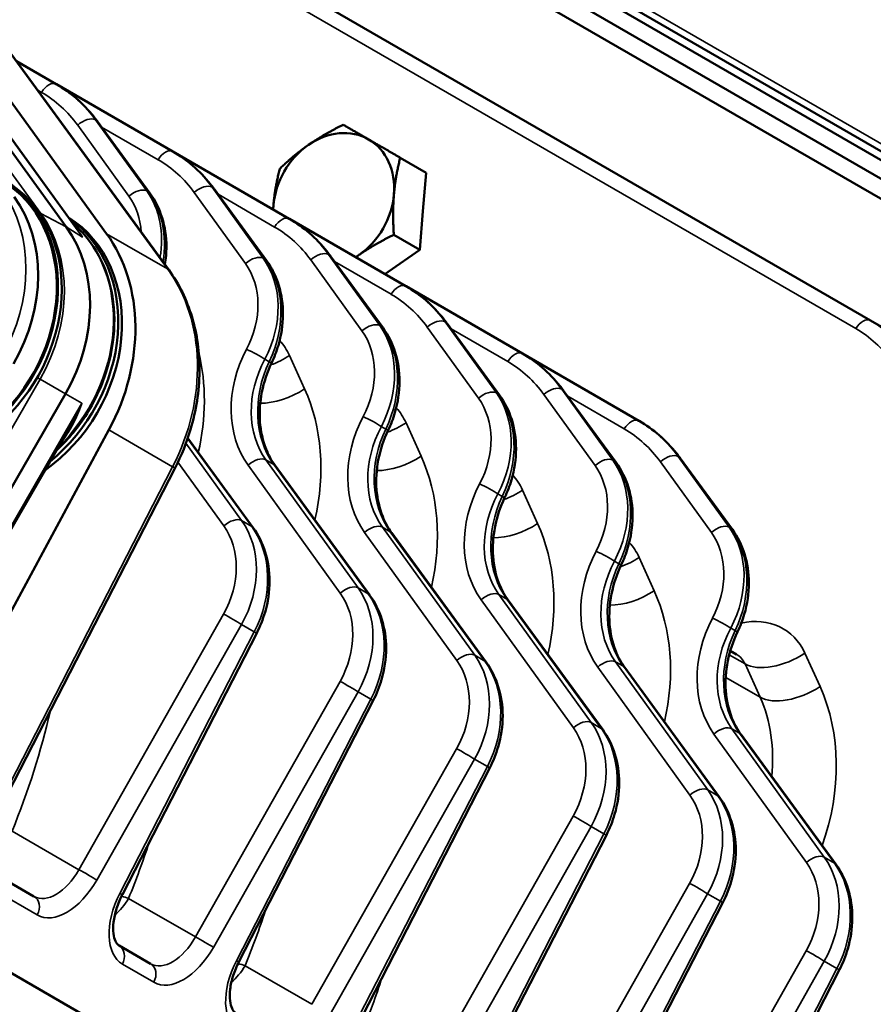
# Model space of a CAD drawing. Header units: inches. Extents: x 1 to 271, y 5 to 171.
# Tile 171 of 256: x 196.84 to 200.27, y 93.36 to 97.32. Entities that reach past the tile are written whole.
import ezdxf

# ---------------------------------------------------------------- set-up
doc = ezdxf.new("R2010")
doc.units = ezdxf.units.IN
doc.header["$LTSCALE"] = 8
doc.header["$MEASUREMENT"] = 0
doc.layers.add('Visible (ANSI)', color=7, linetype='Continuous', lineweight=50)
doc.layers.add('Visible Narrow (ANSI)', color=7, linetype='Continuous', lineweight=35)

msp = doc.modelspace()

# ---------------------------------------------------------------- linework, layer by layer
at = {"layer": 'Visible (ANSI)'}
for p, q in [((197.5542, 98.1845), (202.2497, 95.4736)), ((197.7046, 98.1783), (201.5838, 95.9386)), ((201.6115, 95.9979), (197.8142, 98.1902)), ((197.8602, 98.1995), (200.3119, 96.784)), ((200.2611, 96.1084), (196.9375, 98.0273)), ((196.2236, 97.5905), (197.0262, 96.4847)), ((196.2924, 97.5459), (197.0741, 96.4689)), ((196.7113, 97.3072), (197.4396, 96.3107)), ((196.6366, 97.2179), (197.1887, 96.4573)), ((196.9859, 97.0582), (196.8256, 97.1508)), ((196.9867, 97.0578), (196.9859, 97.0582)), ((197.4547, 96.7876), (196.9867, 97.0578)), ((197.152, 96.9084), (197.363, 96.6197)), ((197.4555, 96.7871), (197.4547, 96.7876)), ((197.9234, 96.517), (197.4555, 96.7871)), ((198.4741, 96.7025), (198.3698, 96.7627)), ((198.4741, 96.7025), (198.4612, 96.5477)), ((197.6207, 96.6378), (197.8318, 96.349)), ((198.4612, 96.5477), (198.4484, 96.3929)), ((197.9242, 96.5165), (197.9234, 96.517)), ((198.3922, 96.2463), (197.9242, 96.5165)), ((198.4484, 96.3929), (198.344, 96.4531)), ((198.4484, 96.3929), (198.3207, 96.3043)), ((198.0895, 96.3672), (198.3005, 96.0784)), ((198.3207, 96.3043), (198.3076, 96.2952)), ((198.393, 96.2459), (198.3922, 96.2463)), ((198.8609, 95.9757), (198.393, 96.2459)), ((200.2506, 96.1112), (200.2506, 96.1112)), ((200.4942, 95.9738), (200.2611, 96.1084)), ((198.5582, 96.0965), (198.7693, 95.8078)), ((198.8617, 95.9752), (198.8609, 95.9757)), ((199.3297, 95.7051), (198.8617, 95.9752)), ((197.0234, 95.8136), (194.9008, 92.1372)), ((199.027, 95.8259), (199.238, 95.5371)), ((197.0361, 95.6726), (196.1017, 94.0542)), ((199.3305, 95.7046), (199.3297, 95.7051)), ((197.198, 95.6684), (196.2059, 93.8309)), ((197.5149, 95.6353), (197.778, 95.2753)), ((199.4957, 95.5553), (199.7057, 95.2679)), ((197.464, 95.5157), (196.7354, 94.0987)), ((197.8666, 95.5248), (198.2468, 95.0047)), ((198.3353, 95.2542), (198.7155, 94.7341)), ((198.8041, 94.9836), (199.1843, 94.4634)), ((197.7925, 94.8517), (197.2519, 93.8005)), ((199.6973, 94.7804), (199.7228, 94.7657)), ((199.2728, 94.7129), (199.653, 94.1928)), ((198.2613, 94.5811), (197.7207, 93.5298)), ((199.7406, 94.4437), (200.1218, 93.9222)), ((198.73, 94.3105), (198.1894, 93.2592)), ((199.1988, 94.0398), (198.6582, 92.9886)), ((196.8963, 93.7931), (196.7223, 93.8936)), ((200.2306, 91.5072), (196.2059, 93.8309)), ((199.6675, 93.7692), (199.1269, 92.7179)), ((197.365, 93.5225), (197.2388, 93.5953)), ((200.1363, 93.4986), (199.5913, 92.4387))]:
    msp.add_line(p, q, dxfattribs=at)
for centre, major_axis, ratio, start_param, end_param in [((197.1035, 96.873), (0.0484, 0.0354), 0.532742, 0, 0.001099), ((198.102, 96.5929), (0.1405, 0.2434), 0.816497, 0, 1.047198), ((198.102, 96.5929), (0.1405, 0.2434), 0.816497, 5.235988, 6.283185), ((198.102, 96.5929), (-0.1405, -0.2434), 0.816497, 4.18879, 5.235988), ((196.4562, 96.1411), (0.31, 0.5369), 0.816497, 4.222911, 6.239711), ((196.4712, 96.1324), (0.31, 0.5369), 0.816497, 4.369192, 6.276473), ((196.4562, 96.1411), (0.3072, 0.5321), 0.816497, 4.240265, 6.209427), ((197.5723, 96.6024), (0.0484, 0.0354), 0.532742, 0, 0.001097), ((196.3762, 96.1873), (0.31, 0.5369), 0.816497, 4.712389, 5.934119), ((198.102, 96.5929), (0.1405, 0.2434), 0.816497, 4.18879, 5.235988), ((198.102, 96.5929), (-0.1405, -0.2434), 0.816497, 5.235988, 5.296672), ((196.7137, 95.9924), (0.31, 0.5369), 0.816497, 4.191657, 6.256574), ((196.6987, 96.0011), (0.31, 0.5369), 0.816497, 4.265209, 6.217332), ((196.585, 96.0668), (0.31, 0.5369), 0.816497, 4.712389, 5.934119), ((196.6549, 95.9517), (0.375, 0.6495), 0.816497, 4.747296, 5.934119), ((198.041, 96.3317), (0.0484, 0.0354), 0.532742, 0, 0.001095), ((198.102, 96.5929), (0.1405, 0.2434), 0.816497, 4.128106, 4.18879), ((198.5098, 96.0611), (0.0484, 0.0354), 0.532742, 0, 0.001091), ((198.9785, 95.7905), (0.0484, 0.0354), 0.532742, 0, 0.001088), ((196.6987, 96.0011), (0.2919, 0.5056), 0.816497, 4.454672, 4.454715), ((197.0008, 95.8256), (0.0839, 0.1678), 0.815505, 3.892539, 3.892571), ((199.4473, 95.5198), (0.0484, 0.0354), 0.532742, 0, 0.001083), ((197.4107, 95.5432), (0.0534, -0.0274), 0.008341, 0, 0.000517), ((197.8181, 95.4894), (0.0484, 0.0354), 0.532742, 0, 0.001101), ((198.2869, 95.2188), (0.0484, 0.0354), 0.532742, 0, 0.001099), ((198.7556, 94.9482), (0.0484, 0.0354), 0.532742, 0, 0.001096), ((197.7392, 94.8792), (0.0534, -0.0274), 0.008341, 0, 0.000519), ((199.2244, 94.6775), (0.0484, 0.0354), 0.532742, 0, 0.001093), ((202.8069, 90.02), (-2.2558, -3.9071), 0.57735, 3.141593, 6.283185), ((198.2079, 94.6085), (0.0534, -0.0274), 0.008341, 0, 0.00052), ((199.6921, 94.4083), (0.0484, 0.0354), 0.532742, 0, 0.001089), ((198.6767, 94.3379), (0.0534, -0.0274), 0.008341, 0, 0.000522), ((199.1454, 94.0673), (0.0534, -0.0274), 0.008341, 0, 0.000524), ((199.6142, 93.7966), (0.0534, -0.0274), 0.008341, 0, 0.000526), ((200.0829, 93.526), (0.0534, -0.0274), 0.008341, 0, 0.000529), ((202.8062, 90.0196), (2.29, 3.9664), 0.57735, 0.961042, 2.180551)]:
    msp.add_ellipse(centre, major_axis=major_axis, ratio=ratio, start_param=start_param, end_param=end_param, dxfattribs=at)
for points, knots in [([(196.9867, 97.0578), (197.0435, 97.025), (197.0948, 96.9806), (197.1418, 96.922), (197.1467, 96.9156), (197.1514, 96.9091)], [0, 0, 0, 0, 0.5899874, 0.5899874, 0.6601936, 0.6601936, 0.6601936, 0.6601936]), ([(197.4555, 96.7871), (197.5123, 96.7543), (197.5636, 96.71), (197.6105, 96.6513), (197.6154, 96.645), (197.6202, 96.6385)], [0, 0, 0, 0, 0.5899872, 0.5899872, 0.6601944, 0.6601944, 0.6601944, 0.6601944]), ([(197.363, 96.6197), (197.3842, 96.5907), (197.4007, 96.5571), (197.4232, 96.4847), (197.4292, 96.4449), (197.4292, 96.3811), (197.4272, 96.3571), (197.4232, 96.3332)], [0, 0, 0, 0, 0.3066317, 0.3066317, 0.6240663, 0.6240663, 0.8102471, 0.8102471, 0.8102471, 0.8102471]), ([(197.9242, 96.5165), (197.981, 96.4837), (198.0323, 96.4393), (198.0793, 96.3807), (198.0842, 96.3743), (198.0889, 96.3678)], [0, 0, 0, 0, 0.589987, 0.589987, 0.6601953, 0.6601953, 0.6601953, 0.6601953]), ([(197.052, 96.4993), (197.0788, 96.4767), (197.103, 96.4506), (197.1564, 96.3769), (197.1813, 96.3253), (197.2139, 96.2129), (197.2213, 96.1521), (197.2179, 96.0274), (197.2069, 95.9635), (197.1675, 95.8395), (197.139, 95.7793), (197.0695, 95.6719), (197.0293, 95.6241), (196.9843, 95.5829)], [1.716636, 1.716636, 1.716636, 1.716636, 1.920209, 1.920209, 2.235719, 2.235719, 2.555986, 2.555986, 2.879167, 2.879167, 3.203413, 3.203413, 3.509656, 3.509656, 3.509656, 3.509656]), ([(197.8317, 96.3491), (197.8533, 96.3195), (197.8701, 96.2853), (197.8926, 96.2119), (197.8983, 96.1717), (197.8975, 96.0906), (197.8911, 96.0486), (197.8723, 95.9841), (197.8632, 95.9603), (197.8522, 95.9374)], [0, 0, 0, 0, 0.312551, 0.312551, 0.631116, 0.631116, 0.952717, 0.952717, 1.145932, 1.145932, 1.145932, 1.145932]), ([(197.4396, 96.3107), (197.48, 96.2555), (197.5115, 96.191), (197.5528, 96.0532), (197.5629, 95.9781), (197.5612, 95.8255), (197.5487, 95.7461), (197.5103, 95.6171), (197.4894, 95.5651), (197.464, 95.5157)], [0, 0, 0, 0, 0.598091, 0.598091, 1.198436, 1.198436, 1.807654, 1.807654, 2.230377, 2.230377, 2.230377, 2.230377]), ([(198.393, 96.2459), (198.4498, 96.2131), (198.5011, 96.1687), (198.548, 96.1101), (198.5529, 96.1037), (198.5577, 96.0972)], [0, 0, 0, 0, 0.5899867, 0.5899867, 0.6601963, 0.6601963, 0.6601963, 0.6601963]), ([(198.3005, 96.0784), (198.3217, 96.0494), (198.3382, 96.0158), (198.3607, 95.9434), (198.3667, 95.9036), (198.3667, 95.8219), (198.3603, 95.7791), (198.3412, 95.7138), (198.332, 95.6898), (198.321, 95.6668)], [0, 0, 0, 0, 0.306638, 0.306638, 0.624076, 0.624076, 0.951435, 0.951435, 1.145945, 1.145945, 1.145945, 1.145945]), ([(198.8617, 95.9752), (198.9185, 95.9424), (198.9698, 95.8981), (199.0168, 95.8394), (199.0217, 95.8331), (199.0264, 95.8266)], [0, 0, 0, 0, 0.5899864, 0.5899864, 0.6601975, 0.6601975, 0.6601975, 0.6601975]), ([(197.8522, 95.9374), (197.8344, 95.9003), (197.8213, 95.8605), (197.8054, 95.7807), (197.8026, 95.7397), (197.8081, 95.6621), (197.8167, 95.6246), (197.8397, 95.5673), (197.8518, 95.5451), (197.8661, 95.5255)], [0, 0, 0, 0, 0.313761, 0.313761, 0.633278, 0.633278, 0.955683, 0.955683, 1.188201, 1.188201, 1.188201, 1.188201]), ([(198.7692, 95.8078), (198.7904, 95.7788), (198.8069, 95.7452), (198.8295, 95.6728), (198.8354, 95.633), (198.8355, 95.5513), (198.8291, 95.5085), (198.81, 95.4432), (198.8008, 95.4192), (198.7897, 95.3961)], [0, 0, 0, 0, 0.306641, 0.306641, 0.624083, 0.624083, 0.951439, 0.951439, 1.145945, 1.145945, 1.145945, 1.145945]), ([(199.3305, 95.7046), (199.3873, 95.6718), (199.4386, 95.6274), (199.4855, 95.5688), (199.4904, 95.5624), (199.4952, 95.5559)], [0, 0, 0, 0, 0.589986, 0.589986, 0.660199, 0.660199, 0.660199, 0.660199]), ([(198.321, 95.6668), (198.3028, 95.6289), (198.2894, 95.5883), (198.2736, 95.5075), (198.2712, 95.4664), (198.2775, 95.3896), (198.2861, 95.3529), (198.3087, 95.2964), (198.3207, 95.2743), (198.3348, 95.2549)], [0, 0, 0, 0, 0.319986, 0.319986, 0.641054, 0.641054, 0.957276, 0.957276, 1.188179, 1.188179, 1.188179, 1.188179]), ([(199.238, 95.5372), (199.2596, 95.5076), (199.2764, 95.4734), (199.2989, 95.4), (199.3045, 95.3598), (199.3037, 95.2786), (199.2974, 95.2367), (199.2785, 95.1722), (199.2694, 95.1484), (199.2585, 95.1255)], [0, 0, 0, 0, 0.312568, 0.312568, 0.631141, 0.631141, 0.952731, 0.952731, 1.145933, 1.145933, 1.145933, 1.145933]), ([(198.7897, 95.3961), (198.7719, 95.359), (198.7588, 95.3192), (198.7429, 95.2394), (198.7401, 95.1984), (198.7456, 95.1208), (198.7542, 95.0833), (198.7772, 95.026), (198.7893, 95.0038), (198.8036, 94.9842)], [0, 0, 0, 0, 0.31377, 0.31377, 0.633293, 0.633293, 0.955691, 0.955691, 1.188204, 1.188204, 1.188204, 1.188204]), ([(197.778, 95.2754), (197.7991, 95.2464), (197.8156, 95.2129), (197.8381, 95.1406), (197.8441, 95.1008), (197.8443, 95.0191), (197.8379, 94.9762), (197.8174, 94.9065), (197.8062, 94.8784), (197.7925, 94.8517)], [0, 0, 0, 0, 0.30597, 0.30597, 0.623149, 0.623149, 0.951463, 0.951463, 1.179695, 1.179695, 1.179695, 1.179695]), ([(199.7057, 95.2679), (199.7269, 95.2389), (199.7434, 95.2053), (199.7659, 95.1329), (199.7719, 95.0931), (199.772, 95.0114), (199.7656, 94.9686), (199.7464, 94.9033), (199.7372, 94.8793), (199.7262, 94.8563)], [0, 0, 0, 0, 0.306651, 0.306651, 0.624099, 0.624099, 0.951448, 0.951448, 1.145946, 1.145946, 1.145946, 1.145946]), ([(199.2585, 95.1255), (199.2407, 95.0884), (199.2275, 95.0486), (199.2116, 94.9688), (199.2088, 94.9278), (199.2144, 94.8502), (199.223, 94.8127), (199.2459, 94.7554), (199.2581, 94.7332), (199.2723, 94.7136)], [0, 0, 0, 0, 0.313776, 0.313776, 0.633303, 0.633303, 0.955697, 0.955697, 1.188206, 1.188206, 1.188206, 1.188206]), ([(198.2467, 95.0047), (198.2679, 94.9758), (198.2843, 94.9422), (198.3069, 94.87), (198.3129, 94.8302), (198.313, 94.7485), (198.3066, 94.7055), (198.2862, 94.6359), (198.275, 94.6077), (198.2613, 94.5811)], [0, 0, 0, 0, 0.305973, 0.305973, 0.623154, 0.623154, 0.951466, 0.951466, 1.179696, 1.179696, 1.179696, 1.179696]), ([(199.7262, 94.8563), (199.7084, 94.8191), (199.6953, 94.7793), (199.6793, 94.6995), (199.6766, 94.6585), (199.6821, 94.5809), (199.6907, 94.5435), (199.7137, 94.4862), (199.7258, 94.4639), (199.7401, 94.4444)], [0, 0, 0, 0, 0.313782, 0.313782, 0.633314, 0.633314, 0.955703, 0.955703, 1.188208, 1.188208, 1.188208, 1.188208]), ([(198.7155, 94.7341), (198.7366, 94.7051), (198.7531, 94.6716), (198.7756, 94.5994), (198.7816, 94.5596), (198.7818, 94.4778), (198.7754, 94.4349), (198.7549, 94.3652), (198.7437, 94.3371), (198.73, 94.3105)], [0, 0, 0, 0, 0.305976, 0.305976, 0.623159, 0.623159, 0.951469, 0.951469, 1.179696, 1.179696, 1.179696, 1.179696]), ([(199.1842, 94.4635), (199.2054, 94.4345), (199.2218, 94.401), (199.2444, 94.3287), (199.2504, 94.2889), (199.2505, 94.2072), (199.2441, 94.1643), (199.2237, 94.0946), (199.2125, 94.0665), (199.1988, 94.0398)], [0, 0, 0, 0, 0.305979, 0.305979, 0.623165, 0.623165, 0.951473, 0.951473, 1.179696, 1.179696, 1.179696, 1.179696]), ([(199.653, 94.1928), (199.6741, 94.1639), (199.6906, 94.1303), (199.7131, 94.0581), (199.7191, 94.0183), (199.7193, 93.9366), (199.7129, 93.8936), (199.6924, 93.824), (199.6812, 93.7958), (199.6675, 93.7692)], [0, 0, 0, 0, 0.305983, 0.305983, 0.623172, 0.623172, 0.951477, 0.951477, 1.179697, 1.179697, 1.179697, 1.179697]), ([(200.1217, 93.9222), (200.1433, 93.8927), (200.1601, 93.8585), (200.1826, 93.7852), (200.1883, 93.745), (200.1875, 93.6638), (200.1811, 93.6219), (200.1611, 93.5532), (200.1499, 93.5251), (200.1363, 93.4986)], [0, 0, 0, 0, 0.312201, 0.312201, 0.630842, 0.630842, 0.952025, 0.952025, 1.179694, 1.179694, 1.179694, 1.179694]), ([(197.2518, 93.8005), (197.2425, 93.7822), (197.2345, 93.7629), (197.2227, 93.7254), (197.2186, 93.7066), (197.2148, 93.6726), (197.2148, 93.6568), (197.2179, 93.6312), (197.221, 93.6208), (197.2279, 93.6059), (197.2315, 93.6013), (197.236, 93.5972), (197.2374, 93.5962), (197.2388, 93.5953)], [0.0000771, 0.0000771, 0.0000771, 0.0000771, 0.1565784, 0.1565784, 0.3127523, 0.3127523, 0.4648531, 0.4648531, 0.6094143, 0.6094143, 0.7512501, 0.7512501, 0.8172795, 0.8172795, 0.8172795, 0.8172795]), ([(197.7206, 93.5298), (197.7114, 93.512), (197.7037, 93.4931), (197.6918, 93.456), (197.6877, 93.4372), (197.6835, 93.403), (197.6835, 93.3871), (197.6866, 93.3609), (197.6897, 93.3502), (197.6963, 93.3356), (197.6998, 93.3311), (197.7044, 93.3268), (197.706, 93.3256), (197.7076, 93.3247)], [0.000077, 0.000077, 0.000077, 0.000077, 0.1532208, 0.1532208, 0.3088516, 0.3088516, 0.4625929, 0.4625929, 0.6085385, 0.6085385, 0.7461283, 0.7461283, 0.8173025, 0.8173025, 0.8173025, 0.8173025])]:
    msp.add_open_spline(points, degree=3, knots=knots, dxfattribs=at)
for points, weights in [([(198.0002, 96.8139), (198.0594, 96.855), (198.1403, 96.8952)], [1, 1.0379548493, 1]), ([(198.1403, 96.8952), (198.1892, 96.8669), (198.2425, 96.8362)], [1, 1.0379548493, 1]), ([(198.2425, 96.8362), (198.2957, 96.8055), (198.3698, 96.7627)], [1, 1.0379548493, 1]), ([(197.8851, 96.7181), (197.9409, 96.7728), (198.0002, 96.8139)], [1, 1.0379548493, 1]), ([(198.3698, 96.7627), (198.3503, 96.687), (198.3443, 96.6152)], [1, 1.0379548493, 1]), ([(197.8597, 96.5705), (197.8656, 96.6424), (197.8851, 96.7181)], [1, 1.0379548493, 1]), ([(198.3443, 96.6152), (198.3383, 96.5433), (198.344, 96.4531)], [1, 1.0379548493, 1]), ([(197.8585, 96.5545), (197.859, 96.5625), (197.8597, 96.5705)], [1.00728076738, 1.00407868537, 1]), ([(198.344, 96.4531), (198.263, 96.4129), (198.2038, 96.3718)], [1, 1.0379548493, 1]), ([(198.2038, 96.3718), (198.1972, 96.3673), (198.1908, 96.3626)], [1, 1.00407868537, 1.00728076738])]:
    msp.add_rational_spline(points, weights, degree=2, dxfattribs=at)
for points in [[(197.0738, 96.4693), (197.0737, 96.4694), (197.0737, 96.4695), (197.0736, 96.4696)], [(197.0347, 95.6701), (197.0351, 95.6708), (197.0356, 95.6716), (197.036, 95.6723)]]:
    msp.add_open_spline(points, degree=3, dxfattribs=at)
at = {"layer": 'Visible Narrow (ANSI)'}
for p, q in [((200.3252, 96.8062), (197.8963, 98.2085)), ((196.8786, 97.9944), (200.2022, 96.0756)), ((196.9239, 96.5382), (196.1213, 97.6439)), ((196.2897, 97.5484), (197.0923, 96.4427)), ((196.7056, 97.3122), (197.4339, 96.3158)), ((196.9101, 97.0351), (196.927, 97.0254)), ((197.144, 96.9148), (197.1462, 96.9135)), ((197.35, 96.6289), (197.144, 96.9148)), ((197.1462, 96.9135), (197.3573, 96.6247)), ((197.0723, 96.8934), (197.2783, 96.6076)), ((197.1683, 96.8861), (197.3957, 96.7548)), ((197.3044, 96.6251), (197.3044, 96.6251)), ((197.3573, 96.6247), (197.35, 96.6289)), ((197.5411, 96.6228), (197.7471, 96.337)), ((197.6127, 96.6441), (197.615, 96.6428)), ((197.8187, 96.3583), (197.6127, 96.6441)), ((197.615, 96.6428), (197.826, 96.3541)), ((197.637, 96.6155), (197.8645, 96.4841)), ((196.9239, 96.5382), (197.0262, 96.4847)), ((197.0262, 96.4847), (197.0923, 96.4427)), ((197.4339, 96.3158), (197.1887, 96.4573)), ((197.7732, 96.3545), (197.7732, 96.3545)), ((197.826, 96.3541), (197.8187, 96.3583)), ((198.0098, 96.3522), (198.2158, 96.0663)), ((198.0815, 96.3735), (198.0837, 96.3722)), ((198.2875, 96.0877), (198.0815, 96.3735)), ((198.0837, 96.3722), (198.2948, 96.0834)), ((198.1058, 96.3448), (198.3332, 96.2135)), ((198.2419, 96.0838), (198.2419, 96.0839)), ((198.2948, 96.0834), (198.2875, 96.0877)), ((198.4786, 96.0815), (198.6846, 95.7957)), ((198.5502, 96.1029), (198.5525, 96.1016)), ((198.7562, 95.817), (198.5502, 96.1029)), ((198.5525, 96.1016), (198.7635, 95.8128)), ((198.5745, 96.0742), (198.802, 95.9429)), ((197.8249, 95.9527), (197.8425, 95.9425)), ((197.9849, 95.8337), (197.9242, 95.9678)), ((194.7952, 92.1906), (196.9211, 95.8727)), ((196.9096, 95.8793), (196.9211, 95.8727)), ((196.9211, 95.8727), (197.0234, 95.8136)), ((199.019, 95.8322), (199.0212, 95.8309)), ((199.225, 95.5464), (199.019, 95.8322)), ((199.0212, 95.8309), (199.2323, 95.5422)), ((197.0234, 95.8136), (197.0895, 95.7755)), ((198.7107, 95.8132), (198.7107, 95.8132)), ((198.7635, 95.8128), (198.7562, 95.817)), ((198.9473, 95.8109), (199.1533, 95.5251)), ((199.0433, 95.8036), (199.2707, 95.6722)), ((197.0895, 95.7755), (196.0972, 94.0568)), ((198.2936, 95.6821), (198.3113, 95.6719)), ((198.4537, 95.5631), (198.393, 95.6972)), ((197.198, 95.6684), (197.4541, 95.5205)), ((197.5143, 95.6334), (197.7723, 95.2804)), ((197.7316, 95.3039), (197.5076, 95.6147)), ((199.4877, 95.5616), (199.49, 95.5603)), ((199.6927, 95.2772), (199.4877, 95.5616)), ((199.49, 95.5603), (199.7, 95.2729)), ((197.4541, 95.5205), (196.7255, 94.1035)), ((197.4754, 95.5386), (197.6599, 95.2826)), ((197.7576, 95.5268), (198.1287, 95.0119)), ((197.8292, 95.5481), (197.8609, 95.5299)), ((198.2003, 95.0333), (197.8292, 95.5481)), ((197.8609, 95.5299), (198.241, 95.0098)), ((199.1794, 95.5426), (199.1794, 95.5426)), ((199.2323, 95.5422), (199.225, 95.5464)), ((199.4161, 95.5403), (199.6211, 95.2558)), ((198.7624, 95.4114), (198.78, 95.4012)), ((198.9224, 95.2924), (198.8617, 95.4266)), ((197.7012, 95.3057), (197.7012, 95.3057)), ((197.7723, 95.2804), (197.7316, 95.3039)), ((198.298, 95.2775), (198.3296, 95.2592)), ((198.6691, 94.7626), (198.298, 95.2775)), ((199.7, 95.2729), (199.6927, 95.2772)), ((198.2263, 95.2562), (198.5974, 94.7413)), ((198.3296, 95.2592), (198.7098, 94.7391)), ((199.6472, 95.2733), (199.6471, 95.2733)), ((199.2311, 95.1408), (199.2488, 95.1306)), ((199.3912, 95.0218), (199.3305, 95.1559)), ((198.17, 95.035), (198.17, 95.035)), ((198.241, 95.0098), (198.2003, 95.0333)), ((198.7667, 95.0069), (198.7984, 94.9886)), ((199.1378, 94.492), (198.7667, 95.0069)), ((198.6951, 94.9855), (199.0662, 94.4707)), ((198.7984, 94.9886), (199.1785, 94.4685)), ((197.6588, 94.928), (197.077, 93.9005)), ((197.1493, 93.8588), (197.7312, 94.8862)), ((197.7312, 94.8862), (197.7826, 94.8565)), ((197.7826, 94.8565), (197.242, 93.8052)), ((199.7165, 94.8614), (199.6989, 94.8715)), ((198.6387, 94.7644), (198.6387, 94.7644)), ((198.7098, 94.7391), (198.6691, 94.7626)), ((199.6929, 94.7643), (199.7564, 94.7277)), ((200.0582, 94.6367), (199.9975, 94.7708)), ((199.2355, 94.7362), (199.2671, 94.718)), ((199.6066, 94.2214), (199.2355, 94.7362)), ((199.7564, 94.7277), (199.8171, 94.5935)), ((199.1638, 94.7149), (199.5349, 94.2)), ((199.2671, 94.718), (199.6473, 94.1979)), ((198.1275, 94.6574), (197.5457, 93.6299)), ((199.6789, 94.6733), (199.8171, 94.5935)), ((197.6181, 93.5881), (198.1999, 94.6156)), ((198.1999, 94.6156), (198.2514, 94.5859)), ((198.2514, 94.5859), (197.7108, 93.5346)), ((199.1075, 94.4938), (199.1075, 94.4938)), ((199.1785, 94.4685), (199.1378, 94.492)), ((199.6316, 94.4457), (200.0037, 93.9294)), ((199.7032, 94.467), (199.7348, 94.4487)), ((200.0753, 93.9507), (199.7032, 94.467)), ((199.7348, 94.4487), (200.116, 93.9272)), ((198.5963, 94.3867), (198.0145, 93.3593)), ((198.0868, 93.3175), (198.6687, 94.345)), ((198.6687, 94.345), (198.7201, 94.3152)), ((198.7201, 94.3152), (198.1795, 93.264)), ((199.5762, 94.2231), (199.5762, 94.2231)), ((199.6473, 94.1979), (199.6066, 94.2214)), ((199.065, 94.1161), (198.4832, 93.0886)), ((197.077, 93.9005), (196.8082, 94.0557)), ((198.5556, 93.0469), (199.1374, 94.0743)), ((199.1374, 94.0743), (199.1889, 94.0446)), ((199.1889, 94.0446), (198.6483, 92.9933)), ((200.045, 93.9525), (200.045, 93.9525)), ((200.116, 93.9272), (200.0753, 93.9507)), ((196.7357, 93.819), (196.9097, 93.7185)), ((199.5338, 93.8455), (198.952, 92.818)), ((197.5457, 93.6299), (197.277, 93.7851)), ((199.0243, 92.7762), (199.6062, 93.8037)), ((199.6576, 93.774), (199.117, 92.7227)), ((199.6062, 93.8037), (199.6576, 93.774)), ((200.0025, 93.5748), (199.4207, 92.5474)), ((197.2523, 93.5207), (197.3785, 93.4479)), ((198.0145, 93.3593), (197.7457, 93.5144)), ((199.4931, 92.5056), (200.0749, 93.5331)), ((200.1264, 93.5033), (199.5814, 92.4435)), ((200.0749, 93.5331), (200.1264, 93.5033))]:
    msp.add_line(p, q, dxfattribs=at)
for centre, major_axis, ratio, start_param, end_param in [((196.9559, 97.0063), (0.03, 0.052), 0.57735, 0, 1.53589), ((196.5989, 96.4157), (0.4106, 0.6281), 0.815656, 5.979383, 6.328449), ((196.6238, 96.4013), (0.3386, 0.6697), 0.815656, 5.888856, 6.237922), ((196.9567, 97.0058), (0.03, 0.052), 0.57735, 6.276404, 6.276446), ((196.5699, 96.4348), (0.3806, 0.576), 0.815505, 5.983286, 6.332352), ((197.1013, 96.8743), (0.0487, 0.0351), 0.552244, 0.239132, 1.777128), ((197.1035, 96.873), (0.0484, 0.0354), 0.532742, 0.001099, 0.235505), ((197.4247, 96.7356), (0.03, 0.052), 0.57735, 0, 1.53589), ((197.0676, 96.145), (0.4106, 0.6281), 0.815656, 5.979383, 6.328449), ((197.0925, 96.1307), (0.3386, 0.6697), 0.815656, 5.888856, 6.237922), ((197.4255, 96.7352), (0.03, 0.052), 0.57735, 6.276404, 6.276446), ((197.0387, 96.1642), (0.3806, 0.576), 0.815505, 5.983286, 6.332352), ((196.3302, 96.2139), (0.3084, 0.5342), 0.816497, 4.712389, 5.934119), ((197.3073, 96.5885), (0.0487, 0.0351), 0.552244, 0.239132, 1.777128), ((197.0597, 96.3625), (0.2176, 0.3359), 0.815779, 5.19328, 5.975962), ((197.3146, 96.5843), (0.0484, 0.0354), 0.532742, 0.0011, 0.235505), ((197.0782, 96.3518), (0.1821, 0.3564), 0.815779, 5.086879, 5.892277), ((197.57, 96.6037), (0.0487, 0.0351), 0.552244, 0.239132, 1.777128), ((197.5723, 96.6024), (0.0484, 0.0354), 0.532742, 0.001097, 0.235505), ((197.0308, 96.3816), (0.1875, 0.2838), 0.815505, 5.463385, 5.983286), ((197.3146, 96.5843), (-0.0484, -0.0354), 0.532742, 2.659634, 2.660393), ((198.2189, 96.5253), (-0.1405, -0.2434), 0.816497, 2.094395, 2.098538), ((198.2189, 96.5253), (0.1405, 0.2434), 0.816497, 5.231845, 5.235988), ((196.9022, 96.5171), (0.0251, 0.0182), 0.542532, 0.263468, 0.468595), ((196.4863, 96.1237), (0.3074, 0.5325), 0.816497, 4.712389, 5.934119), ((197.8934, 96.465), (0.03, 0.052), 0.57735, 0, 1.53589), ((197.5364, 95.8744), (0.4106, 0.6281), 0.815656, 5.979383, 6.328449), ((197.5613, 95.86), (0.3386, 0.6697), 0.815656, 5.888856, 6.237922), ((197.8942, 96.4645), (0.03, 0.052), 0.57735, 6.276404, 6.276446), ((196.6836, 96.0098), (0.3074, 0.5325), 0.816497, 4.376041, 6.133921), ((197.5074, 95.8935), (0.3806, 0.576), 0.815505, 5.983286, 6.332352), ((197.776, 96.3179), (0.0487, 0.0351), 0.552244, 0.239132, 1.777128), ((197.5285, 96.0919), (0.2176, 0.3359), 0.815779, 4.823512, 5.975962), ((197.7833, 96.3136), (0.0484, 0.0354), 0.532742, 0.001098, 0.235505), ((197.5469, 96.0812), (0.1821, 0.3564), 0.815779, 4.739827, 5.892277), ((198.0388, 96.3331), (0.0487, 0.0351), 0.552244, 0.239132, 1.777128), ((198.041, 96.3317), (0.0484, 0.0354), 0.532742, 0.001095, 0.235505), ((196.9115, 95.8036), (0.3386, 0.6697), 0.815656, 4.702032, 5.888856), ((197.3912, 96.2753), (0.0484, 0.0354), 0.532742, 0.001104, 0.235505), ((197.4995, 96.111), (0.1875, 0.2838), 0.815505, 4.830836, 5.983286), ((197.7833, 96.3136), (-0.0484, -0.0354), 0.532742, 2.659634, 2.660393), ((197.3912, 96.2753), (0.0484, 0.0354), 0.532742, 6.032715, 6.032995), ((198.2189, 96.5253), (-0.1405, -0.2434), 0.816497, 1.043055, 1.047198), ((198.2189, 96.5253), (0.1405, 0.2434), 0.816497, 4.18879, 4.192933), ((198.3622, 96.1944), (0.03, 0.052), 0.57735, 0, 1.53589), ((198.0051, 95.6038), (0.4106, 0.6281), 0.815656, 5.979383, 6.328449), ((198.03, 95.5894), (0.3386, 0.6697), 0.815656, 5.888856, 6.237922), ((198.363, 96.1939), (0.03, 0.052), 0.57735, 6.276404, 6.276446), ((197.9762, 95.6229), (0.3806, 0.576), 0.815505, 5.983286, 6.332352), ((198.5075, 96.0624), (0.0487, 0.0351), 0.552244, 0.239132, 1.777128), ((200.2311, 96.0564), (0.03, 0.052), 0.57735, 0, 1.53589), ((199.8741, 95.4658), (0.4106, 0.6281), 0.815656, 5.979383, 6.328449), ((198.2448, 96.0472), (0.0487, 0.0351), 0.552244, 0.239132, 1.777128), ((197.9972, 95.8212), (0.2176, 0.3359), 0.815779, 4.823512, 5.975962), ((198.2521, 96.043), (0.0484, 0.0354), 0.532742, 0.001095, 0.235505), ((198.0157, 95.8106), (0.1821, 0.3564), 0.815779, 4.739827, 5.892277), ((198.5098, 96.0611), (0.0484, 0.0354), 0.532742, 0.001091, 0.235505), ((199.8451, 95.485), (0.3806, 0.576), 0.815505, 5.983286, 6.332352), ((197.578, 96.0657), (0.152, 0.3043), 0.815505, 5.029997, 5.03643), ((197.9683, 95.8403), (0.1875, 0.2838), 0.815505, 4.830836, 5.983286), ((198.2521, 96.043), (-0.0484, -0.0354), 0.532742, 2.658539, 2.660393), ((198.0925, 95.8326), (-0.2537, -0.384), 0.815505, 4.830836, 5.983286), ((197.7805, 95.9735), (-0.053, 0.0281), 0.06837, 3.757031, 5.325411), ((197.6757, 95.8013), (0.171, 0.2588), 0.815505, 5.808753, 6.086537), ((196.8107, 95.6316), (0.4854, 0.7347), 0.815505, 5.141262, 5.636012), ((198.1214, 95.8134), (-0.2237, -0.332), 0.815186, 4.83813, 5.99058), ((197.8326, 96.0284), (0.1731, 0.0783), 0.514178, 4.573354, 5.025438), ((198.8309, 95.9237), (0.03, 0.052), 0.57735, 0, 1.53589), ((198.4739, 95.3331), (0.4106, 0.6281), 0.815656, 5.979383, 6.328449), ((198.4988, 95.3188), (0.3386, 0.6697), 0.815656, 5.888856, 6.237922), ((198.8317, 95.9233), (0.03, 0.052), 0.57735, 6.276404, 6.276446), ((198.138, 95.8039), (-0.1757, -0.3597), 0.815186, 4.725209, 5.877659), ((197.7981, 95.9633), (-0.0541, 0.0259), 0.011516, 2.527849, 2.530281), ((197.7981, 95.9633), (0.0541, -0.0259), 0.011516, 6.282639, 6.897016), ((198.4449, 95.3523), (0.3806, 0.576), 0.815505, 5.983286, 6.332352), ((197.8933, 95.8943), (0.1731, 0.0783), 0.514178, 3.974132, 5.025438), ((197.2794, 95.361), (0.4854, 0.7347), 0.815505, 5.141262, 5.808753), ((198.9763, 95.7918), (0.0487, 0.0351), 0.552244, 0.239132, 1.777128), ((198.9785, 95.7905), (0.0484, 0.0354), 0.532742, 0.001088, 0.235505), ((198.7135, 95.7766), (0.0487, 0.0351), 0.552244, 0.239132, 1.777128), ((198.437, 95.5697), (0.1875, 0.2838), 0.815505, 4.830836, 5.983286), ((198.466, 95.5506), (0.2176, 0.3359), 0.815779, 4.823512, 5.975962), ((198.7208, 95.7724), (0.0484, 0.0354), 0.532742, 0.001092, 0.235505), ((198.4844, 95.5399), (0.1821, 0.3564), 0.815779, 4.739827, 5.892277), ((198.7208, 95.7724), (-0.0484, -0.0354), 0.532742, 2.65854, 2.660393), ((198.0467, 95.7951), (0.152, 0.3043), 0.815505, 5.029997, 5.031488), ((198.1444, 95.5307), (0.171, 0.2588), 0.815505, 5.808753, 6.085963), ((198.5613, 95.5619), (-0.2537, -0.384), 0.815505, 4.830836, 5.983286), ((198.2492, 95.7029), (-0.053, 0.0281), 0.06837, 3.757031, 5.325411), ((199.2997, 95.6531), (0.03, 0.052), 0.57735, 0, 1.53589), ((198.5902, 95.5428), (-0.2237, -0.332), 0.815186, 4.83813, 5.99058), ((198.3013, 95.7578), (0.1731, 0.0783), 0.514178, 4.573344, 5.025438), ((198.9137, 95.0816), (0.3806, 0.576), 0.815505, 5.983286, 6.332352), ((198.9426, 95.0625), (0.4106, 0.6281), 0.815656, 5.979383, 6.328449), ((198.9675, 95.0481), (0.3386, 0.6697), 0.815656, 5.888856, 6.237922), ((199.3005, 95.6526), (0.03, 0.052), 0.57735, 6.276404, 6.276446), ((198.6067, 95.5333), (-0.1757, -0.3597), 0.815186, 4.725209, 5.877659), ((198.2669, 95.6927), (-0.0541, 0.0259), 0.011516, 2.527849, 2.53028), ((198.2669, 95.6927), (0.0541, -0.0259), 0.011516, 6.282637, 6.897016), ((197.7865, 95.5077), (0.0487, 0.0351), 0.552244, 0.239132, 1.777128), ((198.362, 95.6236), (0.1731, 0.0783), 0.514178, 3.97293, 5.025438), ((197.7482, 95.0904), (0.4854, 0.7347), 0.815505, 5.141262, 5.808753), ((199.1823, 95.506), (0.0487, 0.0351), 0.552244, 0.239132, 1.777128), ((199.445, 95.5212), (0.0487, 0.0351), 0.552244, 0.239132, 1.777128), ((199.4473, 95.5198), (0.0484, 0.0354), 0.532742, 0.001083, 0.235505), ((197.4107, 95.5432), (0.0534, -0.0274), 0.008341, 5.668112, 6.283185), ((197.4107, 95.5432), (-0.0534, 0.0274), 0.008341, 3.754221, 3.756645), ((198.169, 95.7884), (-0.2057, -0.4118), 0.815505, 5.661569, 5.661576), ((197.8181, 95.4894), (0.0484, 0.0354), 0.532742, 0.001101, 0.235505), ((198.9058, 95.2991), (0.1875, 0.2838), 0.815505, 4.830836, 5.983286), ((198.9347, 95.28), (0.2176, 0.3359), 0.815779, 4.823512, 5.975962), ((199.1896, 95.5017), (0.0484, 0.0354), 0.532742, 0.001089, 0.235505), ((198.9532, 95.2693), (0.1821, 0.3564), 0.815779, 4.739827, 5.892277), ((199.1896, 95.5017), (-0.0484, -0.0354), 0.532742, 2.658541, 2.660393), ((198.5155, 95.5244), (0.152, 0.3043), 0.815505, 5.029997, 5.031483), ((198.6132, 95.2601), (0.171, 0.2588), 0.815505, 5.808753, 6.085962), ((199.03, 95.2913), (-0.2537, -0.384), 0.815505, 4.830836, 5.983286), ((198.718, 95.4323), (-0.053, 0.0281), 0.06837, 3.757031, 5.325411), ((199.0589, 95.2722), (-0.2237, -0.332), 0.815186, 4.83813, 5.99058), ((199.0755, 95.2626), (-0.1757, -0.3597), 0.815186, 4.725209, 5.877659), ((198.7356, 95.4221), (-0.0541, 0.0259), 0.011516, 2.527849, 2.530279), ((198.7356, 95.4221), (0.0541, -0.0259), 0.011516, 6.282635, 6.897016), ((198.7701, 95.4871), (-0.1731, -0.0783), 0.514178, 1.431763, 1.883846), ((197.4124, 95.0566), (0.1875, 0.2838), 0.815505, 4.796462, 5.983286), ((197.6889, 95.2634), (0.0487, 0.0351), 0.552244, 0.239132, 1.777128), ((197.4413, 95.0374), (0.2176, 0.3359), 0.815779, 4.789138, 5.975962), ((197.7296, 95.2399), (0.0484, 0.0354), 0.532742, 0.001101, 0.235505), ((197.4932, 95.0075), (0.1821, 0.3564), 0.815779, 4.705453, 5.892277), ((198.2553, 95.237), (0.0487, 0.0351), 0.552244, 0.239132, 1.777128), ((198.6378, 95.5178), (-0.2057, -0.4118), 0.815505, 5.661569, 5.661576), ((198.8308, 95.353), (-0.1731, -0.0783), 0.514178, 0.832537, 1.883846), ((198.2169, 94.8198), (0.4854, 0.7347), 0.815505, 5.141262, 5.808753), ((199.65, 95.2367), (0.0487, 0.0351), 0.552244, 0.239132, 1.777128), ((199.4025, 95.0107), (0.2176, 0.3359), 0.815779, 4.823512, 5.975962), ((198.2869, 95.2188), (0.0484, 0.0354), 0.532742, 0.001099, 0.235505), ((199.3735, 95.0298), (0.1875, 0.2838), 0.815505, 4.830836, 5.983286), ((199.6573, 95.2325), (0.0484, 0.0354), 0.532742, 0.001085, 0.235505), ((199.4209, 95.0001), (0.1821, 0.3564), 0.815779, 4.739827, 5.892277), ((199.6573, 95.2325), (-0.0484, -0.0354), 0.532742, 2.660217, 2.66097), ((197.7296, 95.2399), (-0.0484, -0.0354), 0.532742, 2.058464, 2.059549), ((198.9842, 95.2538), (0.152, 0.3043), 0.815505, 5.029997, 5.031477), ((199.0819, 94.9894), (0.171, 0.2588), 0.815505, 5.808753, 6.086534), ((197.5242, 94.992), (0.152, 0.3043), 0.815505, 5.742709, 5.742999), ((199.4988, 95.0207), (-0.2537, -0.384), 0.815505, 4.830836, 5.983286), ((199.1867, 95.1616), (-0.053, 0.0281), 0.06837, 3.757031, 5.325411), ((199.5277, 95.0015), (-0.2237, -0.332), 0.815186, 4.83813, 5.99058), ((199.5442, 94.992), (-0.1757, -0.3597), 0.815186, 4.725209, 5.877659), ((199.2044, 95.1514), (-0.0541, 0.0259), 0.011516, 2.527849, 2.530278), ((199.2044, 95.1514), (0.0541, -0.0259), 0.011516, 6.282633, 6.897016), ((199.2388, 95.2165), (0.1731, 0.0783), 0.514178, 4.573357, 5.025438), ((198.1576, 94.9928), (0.0487, 0.0351), 0.552244, 0.239132, 1.777128), ((197.8811, 94.7859), (0.1875, 0.2838), 0.815505, 4.796462, 5.983286), ((197.91, 94.7668), (0.2176, 0.3359), 0.815779, 4.789138, 5.975962), ((198.1983, 94.9693), (0.0484, 0.0354), 0.532742, 0.001099, 0.235505), ((197.9619, 94.7369), (0.1821, 0.3564), 0.815779, 4.705453, 5.892277), ((198.724, 94.9664), (0.0487, 0.0351), 0.552244, 0.239132, 1.777128), ((199.1065, 95.2471), (-0.2057, -0.4118), 0.815505, 5.661569, 5.661576), ((199.2995, 95.0824), (0.1731, 0.0783), 0.514178, 3.974128, 5.025438), ((198.6857, 94.5491), (0.4854, 0.7347), 0.815505, 5.141262, 5.808753), ((198.1983, 94.9693), (-0.0484, -0.0354), 0.532742, 2.058466, 2.059549), ((198.7556, 94.9482), (0.0484, 0.0354), 0.532742, 0.001096, 0.235505), ((199.4519, 94.9846), (0.152, 0.3043), 0.815505, 5.028949, 5.035353), ((197.6877, 94.9089), (-0.0522, 0.0296), 0.048615, 3.757478, 5.327057), ((197.993, 94.7214), (0.152, 0.3043), 0.815505, 5.742709, 5.742996), ((199.9665, 94.7514), (-0.2537, -0.384), 0.815505, 4.830836, 5.983286), ((199.6545, 94.8924), (-0.053, 0.0281), 0.06837, 3.757031, 5.325411), ((199.749, 94.6043), (0.171, 0.2588), 0.815505, 5.808753, 6.991976), ((197.7392, 94.8792), (0.0534, -0.0274), 0.008341, 5.668112, 6.283185), ((197.7392, 94.8792), (-0.0534, 0.0274), 0.008341, 3.754203, 3.756626), ((199.9955, 94.7323), (-0.2237, -0.332), 0.815186, 4.83813, 5.99058), ((200.012, 94.7228), (-0.1757, -0.3597), 0.815186, 4.725209, 5.877659), ((199.6721, 94.8822), (-0.0541, 0.0259), 0.011516, 2.527849, 2.530277), ((199.6721, 94.8822), (0.0541, -0.0259), 0.011516, 6.282629, 6.897016), ((198.6264, 94.7222), (0.0487, 0.0351), 0.552244, 0.239132, 1.777128), ((198.3788, 94.4962), (0.2176, 0.3359), 0.815779, 4.789138, 5.975962), ((199.6573, 94.6649), (0.0754, 0.094), 0.810008, 5.883533, 6.407132), ((199.9059, 94.8314), (-0.1731, -0.0783), 0.514178, 0.343278, 1.883846), ((198.3499, 94.5153), (0.1875, 0.2838), 0.815505, 4.796462, 5.983286), ((198.6671, 94.6987), (0.0484, 0.0354), 0.532742, 0.001097, 0.235505), ((198.4307, 94.4662), (0.1821, 0.3564), 0.815779, 4.705453, 5.892277), ((199.1928, 94.6958), (0.0487, 0.0351), 0.552244, 0.239132, 1.777128), ((199.5753, 94.9765), (-0.2057, -0.4118), 0.815505, 5.661569, 5.661576), ((198.6671, 94.6987), (-0.0484, -0.0354), 0.532742, 2.05544, 2.059549), ((199.2244, 94.6775), (0.0484, 0.0354), 0.532742, 0.001093, 0.235505), ((198.1565, 94.6383), (-0.0522, 0.0296), 0.048615, 3.757478, 5.327057), ((198.4617, 94.4507), (0.152, 0.3043), 0.815505, 5.742709, 5.745976), ((199.9666, 94.6973), (-0.1731, -0.0783), 0.514178, 0.343278, 1.883846), ((199.3527, 94.164), (0.4854, 0.7347), 0.815505, 5.005851, 5.808753), ((198.2079, 94.6085), (0.0534, -0.0274), 0.008341, 5.668112, 6.283185), ((198.2079, 94.6085), (-0.0534, 0.0274), 0.008341, 3.754203, 3.756626), ((199.2611, 94.2246), (0.3902, 0.5699), 0.814887, 5.298703, 5.822118), ((194.6795, 94.7044), (1.4838, 2.2457), 0.815505, 4.949462, 5.142499), ((199.0951, 94.4515), (0.0487, 0.0351), 0.552244, 0.239132, 1.777128), ((198.8475, 94.2255), (0.2176, 0.3359), 0.815779, 4.789138, 5.975962), ((198.8186, 94.2447), (0.1875, 0.2838), 0.815505, 4.796462, 5.983286), ((199.1358, 94.428), (0.0484, 0.0354), 0.532742, 0.001095, 0.235505), ((198.8994, 94.1956), (0.1821, 0.3564), 0.815779, 4.705453, 5.892277), ((199.6605, 94.4265), (0.0487, 0.0351), 0.552244, 0.239132, 1.777128), ((199.6921, 94.4083), (0.0484, 0.0354), 0.532742, 0.001089, 0.235505), ((199.1358, 94.428), (-0.0484, -0.0354), 0.532742, 2.058472, 2.059549), ((198.6252, 94.3676), (-0.0522, 0.0296), 0.048615, 3.757478, 5.327057), ((198.9305, 94.1801), (0.152, 0.3043), 0.815505, 5.742709, 5.742989), ((202.8074, 90.0197), (-2.2557, -3.9071), 0.57735, 3.116897, 6.307881), ((198.6767, 94.3379), (0.0534, -0.0274), 0.008341, 5.668112, 6.283185), ((198.6767, 94.3379), (-0.0534, 0.0274), 0.008341, 3.754204, 3.756626), ((199.5639, 94.1809), (0.0487, 0.0351), 0.552244, 0.239132, 1.777128), ((199.3163, 93.9549), (0.2176, 0.3359), 0.815779, 4.789138, 5.975962), ((199.2874, 93.974), (0.1875, 0.2838), 0.815505, 4.796462, 5.983286), ((199.6046, 94.1574), (0.0484, 0.0354), 0.532742, 0.001092, 0.235505), ((199.3682, 93.925), (0.1821, 0.3564), 0.815779, 4.705453, 5.892277), ((199.6046, 94.1574), (-0.0484, -0.0354), 0.532742, 2.055445, 2.059549), ((199.094, 94.097), (-0.0522, 0.0296), 0.048615, 3.757478, 5.327057), ((199.3992, 93.9095), (0.152, 0.3043), 0.815505, 5.742709, 5.74597), ((199.1454, 94.0673), (0.0534, -0.0274), 0.008341, 5.668112, 6.283185), ((199.1454, 94.0673), (-0.0534, 0.0274), 0.008341, 3.754205, 3.756626), ((195.1483, 94.4338), (1.4838, 2.2457), 0.815505, 4.949462, 5.039268), ((200.0326, 93.9103), (0.0487, 0.0351), 0.552244, 0.239132, 1.777128), ((199.785, 93.6843), (0.2176, 0.3359), 0.815779, 4.789138, 5.975962), ((196.9851, 93.9612), (-0.0857, -0.1698), 0.576135, 6.250809, 7.786698), ((197.1059, 93.8814), (-0.0522, 0.0296), 0.048615, 3.757478, 5.327057), ((199.7561, 93.7034), (0.1875, 0.2838), 0.815505, 4.796462, 5.983286), ((200.0733, 93.8868), (0.0484, 0.0354), 0.532742, 0.001088, 0.235505), ((199.8369, 93.6543), (0.1821, 0.3564), 0.815779, 4.705453, 5.892277), ((197.0286, 93.9386), (-0.1157, -0.2218), 0.576647, 6.258543, 7.794432), ((200.0733, 93.8868), (-0.0484, -0.0354), 0.532742, 2.055448, 2.059549), ((199.5627, 93.8264), (-0.0522, 0.0296), 0.048615, 3.757478, 5.327057), ((199.868, 93.6388), (0.152, 0.3043), 0.815505, 5.742709, 5.745966), ((196.8663, 93.7412), (0.03, 0.052), 0.816497, 4.747296, 6.283185), ((197.3711, 93.7408), (-0.1157, -0.2218), 0.576647, 4.722653, 6.258543), ((197.1853, 93.8456), (-0.095, -0.1645), 0.57735, 1.056606, 1.53589), ((197.1986, 93.8279), (0.0534, -0.0274), 0.008341, 5.668112, 6.283185), ((197.1853, 93.8456), (0.1758, -0.0721), 0.135782, 5.136266, 5.315408), ((199.6142, 93.7966), (0.0534, -0.0274), 0.008341, 5.668112, 6.283185), ((199.6142, 93.7966), (-0.0534, 0.0274), 0.008341, 3.754206, 3.756626), ((195.617, 94.1632), (1.4838, 2.2457), 0.815505, 4.949462, 5.039268), ((197.4539, 93.6906), (-0.0857, -0.1698), 0.576135, 6.250809, 7.786698), ((197.5746, 93.6108), (-0.0522, 0.0296), 0.048615, 3.757478, 5.327057), ((197.2088, 93.5434), (0.03, 0.052), 0.816497, 4.747296, 6.283185), ((197.4973, 93.6679), (-0.1157, -0.2218), 0.576647, 6.258543, 7.794432), ((200.0315, 93.5557), (-0.0522, 0.0296), 0.048615, 3.757478, 5.327057), ((197.8398, 93.4702), (-0.1157, -0.2218), 0.576647, 4.722653, 6.258543), ((197.6673, 93.5573), (0.0534, -0.0274), 0.008341, 5.668112, 6.283185), ((197.335, 93.4705), (0.03, 0.052), 0.816497, 4.747296, 6.283185), ((197.6541, 93.575), (-0.095, -0.1645), 0.57735, 1.057208, 1.53589), ((197.6541, 93.575), (0.1758, -0.0721), 0.135782, 5.136274, 5.315408), ((200.0829, 93.526), (0.0534, -0.0274), 0.008341, 5.668112, 6.283185), ((200.0829, 93.526), (-0.0534, 0.0274), 0.008341, 3.754207, 3.756626), ((196.0858, 93.8926), (1.4838, 2.2457), 0.815505, 4.949462, 5.039268)]:
    msp.add_ellipse(centre, major_axis=major_axis, ratio=ratio, start_param=start_param, end_param=end_param, dxfattribs=at)
for points in [[(197.0551, 96.4939), (197.0551, 96.4939), (197.0552, 96.4939), (197.0552, 96.4939)], [(196.98, 95.5857), (196.9799, 95.5857), (196.9799, 95.5856), (196.9798, 95.5856)]]:
    msp.add_open_spline(points, degree=3, dxfattribs=at)
for points, knots in [([(197.0923, 96.4427), (197.0922, 96.4428), (197.0922, 96.4429), (197.084, 96.4569), (197.075, 96.4698), (197.0647, 96.4819)], [-0.0018595, -0.0018595, -0.0018595, -0.0018595, 0, 0, 0.1994946, 0.1994946, 0.1994946, 0.1994946]), ([(197.0741, 96.4689), (197.0803, 96.4604), (197.0862, 96.4518), (197.0921, 96.443), (197.0922, 96.4428), (197.0923, 96.4427)], [-0.1100299, -0.1100299, -0.1100299, -0.1100299, 0, 0, 0.0018595, 0.0018595, 0.0018595, 0.0018595]), ([(196.9996, 95.6093), (197.0041, 95.6149), (197.0085, 95.6206), (197.0165, 95.6315), (197.0201, 95.6366), (197.0327, 95.6554), (197.0411, 95.6694), (197.0621, 95.7081), (197.0735, 95.7335), (197.0855, 95.7646), (197.0874, 95.7697), (197.0893, 95.775), (197.0894, 95.7753), (197.0895, 95.7755)], [0.2042683, 0.2042683, 0.2042683, 0.2042683, 0.2650955, 0.2650955, 0.3179134, 0.3179134, 0.4557729, 0.4557729, 0.6866897, 0.6866897, 0.7314921, 0.7314921, 0.7333518, 0.7333518, 0.7333518, 0.7333518]), ([(197.0895, 95.7755), (197.0894, 95.7753), (197.0893, 95.775), (197.0745, 95.7434), (197.057, 95.709), (197.038, 95.6758), (197.0362, 95.6726)], [-0.7333518, -0.7333518, -0.7333518, -0.7333518, -0.7314921, -0.7314921, -0.4557729, -0.4260974, -0.4260974, -0.4260974, -0.4260974])]:
    msp.add_open_spline(points, degree=3, knots=knots, dxfattribs=at)

doc.saveas('drawing.dxf')
